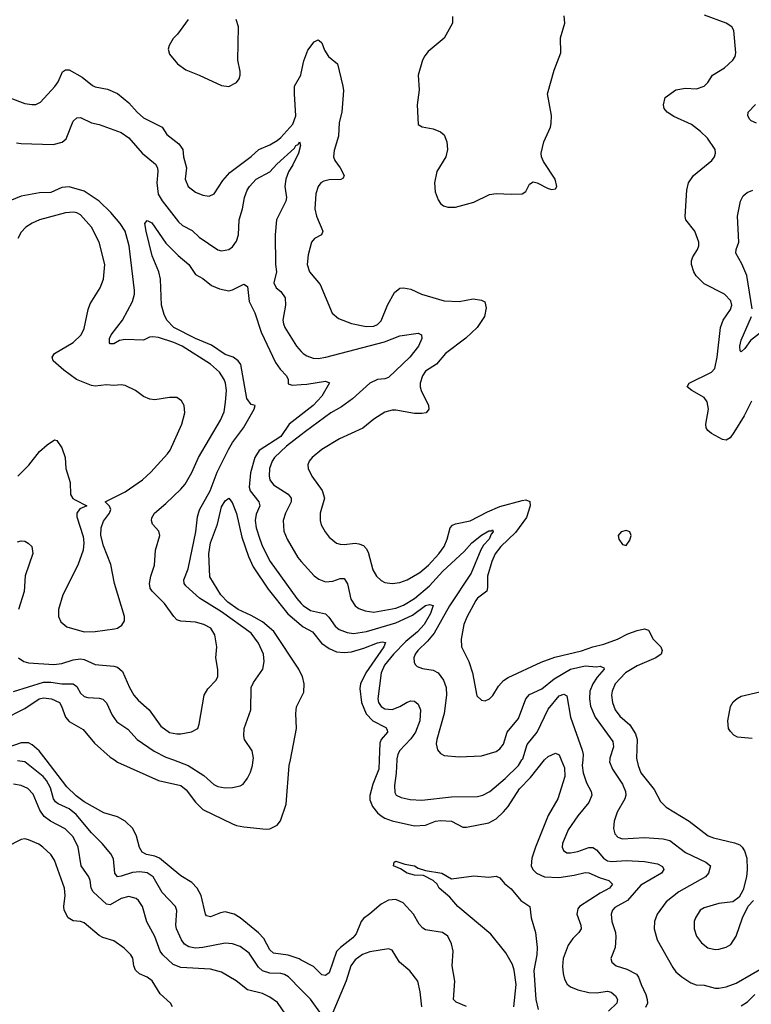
# Model space of a CAD drawing. Header units: inches. Extents: x 1305375 to 1407406, y 744550 to 841633.
# Tile 16 of 256: x 1318483 to 1322425, y 768683 to 773989. Entities that reach past the tile are written whole.
import ezdxf

# ---------------------------------------------------------------- set-up
doc = ezdxf.new("R2010")
doc.units = ezdxf.units.IN
doc.header["$MEASUREMENT"] = 0
for name, color, linetype in [('B3716', 7, 'Continuous'), ('B3717', 7, 'Continuous'), ('B3726', 7, 'Continuous'), ('B3727', 7, 'Continuous')]:
    doc.layers.add(name, color=color, linetype=linetype)

msp = doc.modelspace()

# ---------------------------------------------------------------- linework, layer by layer
at = {"layer": 'B3716', "color": 5}
for points, elevation in [([(1320000, 768761.7), (1319930.8, 768830.8), (1319910, 768844.3), (1319890, 768849.9), (1319830, 768851.4), (1319790, 768863.2), (1319770, 768883.1), (1319718.6, 768958.6), (1319670, 768994.2), (1319630, 769009.8), (1319590, 769013.2), (1319470, 768989.2), (1319430, 768985.9), (1319393.7, 768993.7), (1319370, 769007.7), (1319354.6, 769030), (1319328.1, 769090), (1319324.4, 769110), (1319328.7, 769188.7), (1319321.7, 769210), (1319250, 769285), (1319201.4, 769370), (1319170, 769391.6), (1319130, 769396.9), (1319090, 769393), (1319030, 769373.2), (1319010, 769370.8), (1318994.8, 769390), (1318987.9, 769467.9), (1318973.7, 769493.7), (1318926.8, 769550), (1318870, 769607.4), (1318786.9, 769706.9), (1318750, 769735.8), (1318690, 769763), (1318674.7, 769774.7), (1318664.1, 769790), (1318647.9, 769850), (1318627.6, 769890), (1318609.9, 769910), (1318510, 769989.3), (1318470, 769995.2)], 1040), ([(1320000, 768921.1), (1319987.6, 768927.6), (1319930, 768948.3), (1319850, 768959.2), (1319830, 768976.8), (1319797.5, 769037.5), (1319770, 769069.3), (1319669.8, 769150), (1319638.8, 769170), (1319590, 769180.9), (1319563.8, 769176.2), (1319510, 769154.6), (1319490, 769159.8), (1319483.4, 769170), (1319461, 769270), (1319438, 769310), (1319410, 769340.6), (1319350, 769375), (1319235, 769470), (1319210, 769480.8), (1319166, 769490), (1319142.3, 769502.3), (1319128.2, 769528.2), (1319112.6, 769590), (1319092, 769630), (1319051.6, 769670), (1319010, 769693), (1318935.4, 769715.4), (1318830, 769774.1), (1318786.1, 769806.1), (1318735.9, 769855.9), (1318625.3, 770000)], 1020), ([(1318992.6, 770000), (1319010, 769987.9), (1319230.1, 769890.1), (1319350, 769861.9), (1319379.1, 769839.1), (1319430, 769771.8), (1319470, 769733.5), (1319630, 769655.9), (1319650, 769647.5), (1319690, 769640.5), (1319810, 769627.1), (1319830.8, 769629.2), (1319870, 769648.4), (1319888.7, 769671.3), (1319917.7, 769762.3), (1319935.2, 769970), (1319941.1, 770000)], 1020), ([(1319311.7, 770000), (1319390, 769970.8), (1319475.6, 769915.6), (1319528, 769868), (1319550, 769857.8), (1319589.7, 769850.2), (1319628.3, 769851.7), (1319670, 769861.3), (1319686, 769870), (1319710, 769902), (1319726.3, 769933.7), (1319737.7, 769970), (1319741.1, 770000)], 1040), ([(1319915.1, 768630), (1319872.3, 768692.3), (1319830, 768721.4), (1319790, 768741.2), (1319710, 768761.8), (1319649.7, 768810), (1319570, 768856.8), (1319510, 768872.6), (1319350, 768881.4), (1319310, 768897.2), (1319254.6, 768950), (1319239.9, 768970), (1319210, 769048), (1319168.5, 769128.5), (1319145, 769210), (1319123.2, 769243.2), (1319110, 769253.5), (1319070, 769263.5), (1319030, 769252.8), (1318970, 769219.8), (1318950, 769223.4), (1318878.7, 769290), (1318867.8, 769310), (1318862.8, 769350), (1318855.6, 769370), (1318813.8, 769430), (1318796.9, 769530), (1318770, 769585.8), (1318728.1, 769628.1), (1318647.7, 769670), (1318614.7, 769694.7), (1318591.9, 769730), (1318555.7, 769815.7), (1318525.8, 769845.8), (1318490, 769862.3), (1318450, 769869.8)], 1060), ([(1319306.6, 768670), (1319294.5, 768690), (1319240, 768740), (1319195.8, 768810), (1319170, 768829.7), (1319127.7, 768847.7), (1319106.9, 768866.9), (1319097.2, 768890), (1319091.4, 768931.4), (1319081, 768950), (1319046.2, 768986.2), (1318990, 769025.6), (1318930, 769043.5), (1318910, 769053.8), (1318830, 769122), (1318810, 769129.8), (1318770, 769133.3), (1318744, 769150), (1318722.1, 769190), (1318720.2, 769210), (1318728.2, 769270), (1318724.2, 769310), (1318670, 769460.7), (1318649.7, 769490), (1318608, 769530), (1318585.8, 769545.8), (1318530, 769569.7), (1318510, 769575.6), (1318490, 769572), (1318410, 769529.7)], 1080)]:
    msp.add_lwpolyline(points, dxfattribs=dict(at, elevation=elevation))
at = {"layer": 'B3717', "color": 5}
for points, elevation in [([(1319390.4, 773990), (1319332.2, 773910), (1319310, 773887.3), (1319287.2, 773850), (1319282.6, 773830), (1319290, 773802), (1319333.7, 773750), (1319377.7, 773717.7), (1319450.1, 773690.1), (1319570, 773633.4), (1319610, 773628.8), (1319650, 773650.6), (1319665.1, 773670), (1319671.3, 773690), (1319671.1, 773710), (1319658, 773770), (1319661.6, 773950), (1319649.6, 773990)], 1120), ([(1318430, 773567.5), (1318510, 773536.9), (1318548.2, 773531.8), (1318570, 773532), (1318595.1, 773544.9), (1318671.8, 773628.2), (1318690, 773654.6), (1318712.9, 773707.1), (1318730, 773718.6), (1318750, 773718.3), (1318818.9, 773678.9), (1318874.4, 773634.4), (1318890, 773627.3), (1318954.9, 773614.9), (1319010, 773590.2), (1319070, 773541.2), (1319115.2, 773490), (1319150, 773459.7), (1319249.4, 773409.4), (1319274.9, 773370), (1319340.5, 773320.5), (1319362.4, 773290), (1319366, 773250), (1319381.6, 773190), (1319374, 773130), (1319390, 773090.4), (1319430, 773060.2), (1319470, 773042.6), (1319502.7, 773037.3), (1319530, 773050.4), (1319577.4, 773122.6), (1319615.3, 773164.7), (1319730, 773251.2), (1319771, 773289), (1319830, 773314), (1319870, 773338.5), (1319890, 773354), (1319953.6, 773426.4), (1319970.8, 773470.8), (1319962.5, 773590), (1319963.8, 773630), (1319998, 773690), (1320000, 773699.7)], 1080), ([(1318465.4, 773325.4), (1318490, 773321.1), (1318663.7, 773316.3), (1318711.5, 773328.5), (1318733, 773347), (1318770, 773441.6), (1318790, 773460.3), (1318810, 773462), (1318870, 773432), (1318910, 773423.1), (1319030, 773380.7), (1319070, 773352.3), (1319142, 773270), (1319213.8, 773210), (1319224.6, 773190), (1319227.3, 773170), (1319222.3, 773110), (1319229.3, 773049.3), (1319250, 773011.8), (1319338.7, 772898.7), (1319360.2, 772880.2), (1319412, 772852), (1319450, 772817.7), (1319550, 772749.1), (1319570, 772743.2), (1319610, 772750.2), (1319630, 772764), (1319650, 772795.3), (1319661.4, 772830), (1319665.7, 772910), (1319682.9, 772970), (1319693.6, 773030), (1319707.9, 773070), (1319721, 773090), (1319757.6, 773130), (1319830.3, 773169.7), (1319867.5, 773210), (1319963, 773297), (1319970, 773310.2), (1319983.7, 773316.3), (1319991, 773330), (1319996.1, 773310), (1319984.9, 773270), (1319953.9, 773206.1), (1319930.7, 773169.3), (1319916, 773130), (1319911.6, 773090), (1319919.8, 773030), (1319916.6, 773010), (1319866.8, 772910), (1319858.4, 772830), (1319861.1, 772670), (1319866.8, 772630), (1319852.6, 772570), (1319863.7, 772543.7), (1319890, 772523.7), (1319913, 772490), (1319914.3, 772450), (1319901.2, 772370), (1319903.9, 772350), (1319912, 772330), (1319974, 772230), (1320000, 772201.3)], 1060), ([(1318477, 770550), (1318505.5, 770530), (1318530, 770522.9), (1318665.7, 770514.3), (1318710, 770519), (1318770, 770539.5), (1318810, 770544.5), (1318830, 770540.9), (1318890, 770513.7), (1318990, 770505.6), (1319010, 770499.7), (1319036.8, 770476.8), (1319073.8, 770390), (1319097.2, 770350), (1319121.8, 770321.8), (1319180.7, 770270), (1319242.7, 770182.7), (1319290, 770148.4), (1319330, 770140.2), (1319350, 770141.5), (1319408.2, 770151.8), (1319442.7, 770170), (1319450, 770192), (1319477.2, 770350), (1319496.6, 770383.4), (1319541.1, 770430), (1319549.7, 770450), (1319550, 770488), (1319539.2, 770550), (1319544.1, 770610), (1319534.5, 770674.5), (1319512.8, 770710), (1319474.5, 770730), (1319430, 770742.3), (1319350, 770747.1), (1319330, 770755.1), (1319312.2, 770772.2), (1319263.1, 770843.1), (1319195.8, 770910), (1319186.1, 770926.1), (1319182.4, 770950), (1319189.8, 770990), (1319208.8, 771050), (1319213.7, 771130), (1319236.9, 771210), (1319232.7, 771232.7), (1319198.4, 771270), (1319193.6, 771290), (1319195.3, 771304.7), (1319209.6, 771330), (1319270, 771381.1), (1319350, 771458.2), (1319373.4, 771486.6), (1319410, 771548.7), (1319445.8, 771630), (1319565, 771830), (1319583.5, 771876.5), (1319592.3, 771927.7), (1319596.5, 771990), (1319591.3, 772030), (1319583.9, 772050), (1319558.6, 772090), (1319510, 772132.6), (1319358.8, 772230), (1319312.4, 772250), (1319230, 772275.5), (1319199.5, 772280.5), (1319182.3, 772277.7), (1319150, 772261), (1319050, 772266), (1319020.7, 772259.3), (1318990, 772241.8), (1318970, 772243), (1318966.9, 772246.9), (1318967, 772270), (1318975.3, 772290), (1319037.3, 772370), (1319090.6, 772470), (1319101.6, 772510), (1319101.9, 772530), (1319071.8, 772770), (1319051.2, 772850), (1319024.5, 772890), (1318972.9, 772950), (1318911.5, 773010), (1318830, 773064.8), (1318750, 773088.4), (1318710, 773083.8), (1318650, 773056.9), (1318590, 773055.5), (1318490, 773036.9), (1318430, 773013.2)], 1060), ([(1318471.7, 771528.3), (1318532.5, 771587.5), (1318590, 771662), (1318630, 771698), (1318670, 771724.7), (1318682, 771722), (1318710, 771681), (1318726.7, 771630), (1318730.4, 771570), (1318754.8, 771494.8), (1318755.6, 771430), (1318769.1, 771409.1), (1318780.7, 771400.7), (1318844.7, 771370), (1318807.2, 771352.8), (1318790.5, 771330), (1318790.4, 771310), (1318824.1, 771204.1), (1318828.2, 771170), (1318824.4, 771130), (1318795.8, 771050), (1318715.3, 770890), (1318692, 770810), (1318692.4, 770772.4), (1318704.7, 770744.7), (1318736.5, 770716.5), (1318830, 770690.2), (1318890, 770692.9), (1318994.1, 770705.8), (1319010, 770710.5), (1319033.6, 770726.4), (1319046.6, 770750), (1319046.6, 770773.4), (1318993.7, 770950), (1318973.2, 771053.2), (1318934.3, 771154.3), (1318919.5, 771210), (1318922.4, 771250), (1318933.3, 771286.7), (1318965.6, 771330), (1318974.5, 771350), (1318967.2, 771367.2), (1318944, 771390), (1319050, 771444.3), (1319144.4, 771510), (1319189.7, 771550), (1319278.7, 771650), (1319292.9, 771670), (1319355.4, 771810), (1319371.6, 771870), (1319369.3, 771910), (1319354.5, 771934.5), (1319330, 771952.7), (1319290, 771953.6), (1319210, 771939.7), (1319183.8, 771943.8), (1319150, 771957.6), (1319106, 771990), (1319050, 772017.4), (1319030, 772021.3), (1318990, 772018.4), (1318950, 772022), (1318890, 772013.6), (1318870, 772018), (1318789.4, 772050), (1318719.8, 772099.8), (1318663, 772150), (1318656.9, 772170), (1318669.6, 772190), (1318769.9, 772250.1), (1318814, 772290), (1318830, 772324), (1318852.1, 772427.9), (1318862.7, 772457.3), (1318917, 772543), (1318934.8, 772590), (1318942, 772670), (1318910.8, 772790), (1318869.7, 772870), (1318810, 772937.4), (1318790, 772948.2), (1318771.8, 772951.8), (1318730, 772948.8), (1318590, 772910.7), (1318550, 772892.8), (1318515.6, 772870), (1318490, 772843.5), (1318472.6, 772810)], 1080), ([(1319741.1, 770000), (1319742.2, 770010), (1319734.7, 770050), (1319694, 770110), (1319689.4, 770130), (1319691.8, 770170), (1319727.8, 770270), (1319729.7, 770390), (1319742.2, 770417.8), (1319793.5, 770490), (1319800.3, 770530), (1319795.7, 770570), (1319769.8, 770630), (1319730, 770682.4), (1319570, 770797.9), (1319451.9, 770871.9), (1319377.4, 770937.4), (1319368.1, 770950), (1319367.3, 770970), (1319389.9, 771030.1), (1319431.7, 771230), (1319440.2, 771310), (1319451.4, 771348.6), (1319509.4, 771450.6), (1319547, 771550), (1319607.4, 771672.6), (1319629.6, 771710.4), (1319687.9, 771790), (1319745.6, 771890), (1319751.6, 771910), (1319730, 771915.8), (1319706.7, 771946.7), (1319674.6, 772130), (1319660.4, 772150), (1319633, 772170), (1319590, 772185.4), (1319515.4, 772235.4), (1319430, 772270.5), (1319312.6, 772330), (1319275.8, 772370), (1319260.8, 772400.8), (1319247.4, 772450), (1319240.4, 772590), (1319233, 772630), (1319195.6, 772715.6), (1319163.2, 772850), (1319156.3, 772890), (1319170, 772906.4), (1319194.6, 772894.6), (1319270, 772784.4), (1319337.2, 772717.2), (1319394, 772670), (1319430, 772615.5), (1319470, 772594.9), (1319516.2, 772556.2), (1319558.6, 772538.5), (1319610, 772528.4), (1319630, 772533.7), (1319690, 772563), (1319710, 772550.8), (1319718.8, 772470), (1319750.2, 772410), (1319784.2, 772304.2), (1319860.7, 772140.7), (1319885.5, 772105.5), (1319920.2, 772070), (1319929.4, 772050), (1319930, 772027.3), (1319950, 772018.6), (1320000, 772022.6)], 1040), ([(1320000, 771860.1), (1319935.3, 771810), (1319890, 771743.5), (1319772.2, 771667.8), (1319748.8, 771630), (1319726.4, 771546.4), (1319719.2, 771470), (1319723.5, 771450), (1319770.2, 771390), (1319777.1, 771370), (1319756.2, 771323.8), (1319750.6, 771290), (1319756.9, 771250), (1319776.1, 771190), (1319791.4, 771150), (1319832.9, 771070), (1319975.3, 770870), (1320000, 770843.3)], 1040), ([(1320000, 771752.3), (1319919.4, 771690), (1319855.7, 771630), (1319843, 771610), (1319828.4, 771570), (1319825.9, 771530), (1319830.1, 771510), (1319850, 771481.8), (1319930, 771432.6), (1319945.4, 771410), (1319945.7, 771390), (1319914.5, 771330), (1319902.6, 771290), (1319906.6, 771233.4), (1319923.5, 771190), (1319981.6, 771090), (1320000, 771069.7)], 1060), ([(1320000, 770462.7), (1319987.1, 770490), (1319852.7, 770692.7), (1319790, 770743.5), (1319730, 770778.1), (1319660.6, 770810), (1319604.8, 770850), (1319566.5, 770890), (1319507.2, 770987.2), (1319501.2, 771110), (1319509.9, 771170), (1319547.9, 771270), (1319570, 771364.2), (1319590, 771396.9), (1319610, 771410.4), (1319627.1, 771387.1), (1319650, 771327.7), (1319680.2, 771200.2), (1319716, 771096), (1319741, 771041), (1319820.6, 770920.6), (1319926.7, 770786.7), (1320000, 770726.3)], 1020), ([(1318470, 771176), (1318490, 771180.3), (1318510, 771178.4), (1318528.9, 771168.9), (1318548, 771150), (1318552.8, 771112.7), (1318512.5, 770992.5), (1318507, 770907), (1318476.3, 770810)], 1060), ([(1318450, 770368.4), (1318610, 770418.7), (1318650, 770418.9), (1318710, 770409.6), (1318770, 770409.4), (1318790, 770395.5), (1318810, 770359.5), (1318830, 770342), (1318850, 770336.9), (1318910, 770333.5), (1318930, 770326.7), (1318950, 770307), (1318980.6, 770240.6), (1319005.3, 770205.3), (1319065.3, 770165.3), (1319115.3, 770110), (1319207.6, 770047.6), (1319270, 770015.6), (1319311.7, 770000)], 1040), ([(1318390, 770216.3), (1318510, 770277.5), (1318587.7, 770330), (1318610, 770335.5), (1318653.1, 770330), (1318696.3, 770310), (1318708.5, 770290), (1318729.6, 770230), (1318750, 770207.6), (1318824.8, 770164.8), (1318886.3, 770090), (1318970, 770015.8), (1318992.6, 770000)], 1020), ([(1319941.1, 770000), (1319974.3, 770170), (1319971.1, 770250), (1319974.6, 770285.4), (1320000, 770336.7)], 1020), ([(1318625.3, 770000), (1318586.9, 770050), (1318550, 770081.9), (1318530, 770091.6), (1318490, 770092.6), (1318370, 770051), (1318324.2, 770030), (1318273.4, 770000)], 1020)]:
    msp.add_lwpolyline(points, dxfattribs=dict(at, elevation=elevation))
at = {"layer": 'B3726', "color": 5}
for points, elevation in [([(1320419.7, 770000), (1320417.4, 769950), (1320385.8, 769870), (1320368.7, 769808.7), (1320370, 769784.4), (1320384.3, 769750), (1320410, 769715.5), (1320430, 769698.2), (1320450, 769686.3), (1320490, 769672.6), (1320610, 769645.7), (1320670, 769649.5), (1320723.6, 769670), (1320750, 769674.7), (1320810, 769670.7), (1320870, 769638.4), (1320890, 769638), (1321010, 769661.6), (1321050, 769682.5), (1321090, 769720.5), (1321115, 769750), (1321174.8, 769845.2), (1321234.6, 769905.4), (1321309.8, 770000)], 1020), ([(1320513.9, 770000), (1320511.5, 769928.5), (1320502.8, 769862.8), (1320504.4, 769824.4), (1320510.4, 769810.4), (1320537.7, 769797.7), (1320586.7, 769786.7), (1320650, 769783.2), (1320810, 769802.2), (1320950, 769803.9), (1320978.4, 769810), (1321015.8, 769830), (1321099, 769901), (1321170.5, 769970), (1321188.9, 770000)], 1040), ([(1321400.9, 770000), (1321417.3, 769957.3), (1321419.3, 769910), (1321381.4, 769790), (1321330, 769701), (1321262.1, 769530), (1321241.3, 769470), (1321239, 769430), (1321247.8, 769410), (1321267.3, 769390), (1321310, 769370.7), (1321387.4, 769367.4), (1321470, 769378.5), (1321530, 769393.5), (1321550, 769392.1), (1321610, 769364.5), (1321657.1, 769350), (1321677, 769330), (1321660.3, 769310), (1321610, 769283.1), (1321499.5, 769210), (1321490, 769197.6), (1321484.5, 769170), (1321506.7, 769110), (1321507.3, 769090), (1321495.8, 769070), (1321462.4, 769037.6), (1321438, 769002), (1321410.1, 768930), (1321406.7, 768886.7), (1321410.1, 768850.1), (1321418.9, 768819), (1321432.7, 768792.7), (1321450, 768778.2), (1321490, 768761.5), (1321550, 768746.7), (1321590, 768745), (1321650, 768753.9), (1321669.1, 768749.1), (1321693.5, 768730), (1321703, 768710), (1321700.2, 768690), (1321654.3, 768645.7)], 1020), ([(1321516, 770000), (1321513.7, 769970), (1321519, 769930), (1321535.9, 769875.9), (1321561.5, 769830), (1321565.5, 769810), (1321548.4, 769770), (1321490, 769699.3), (1321437.1, 769622.9), (1321407.8, 769550), (1321405.8, 769530), (1321411.9, 769511.9), (1321430, 769499.2), (1321450, 769499), (1321490, 769506.9), (1321550, 769528.8), (1321570, 769527.8), (1321590, 769516.5), (1321627.8, 769470), (1321650, 769456.8), (1321672.7, 769452.7), (1321750, 769458.1), (1321850, 769453.3), (1321919.5, 769439.5), (1321946.3, 769426.3), (1321952.9, 769410), (1321940.2, 769390), (1321830, 769324.5), (1321758, 769242), (1321690, 769205.4), (1321676.5, 769190), (1321669.3, 769170), (1321673.4, 769130), (1321692.6, 769070), (1321694.8, 769045.2), (1321690.2, 768989.8), (1321668.5, 768930), (1321672.7, 768910), (1321697.3, 768890), (1321753.6, 768873.6), (1321806.6, 768846.6), (1321817.6, 768830), (1321831.3, 768790), (1321857.1, 768737.1), (1321864, 768710), (1321864.6, 768690), (1321854.6, 768665.4)], 1040), ([(1321661.8, 770000), (1321661.4, 769990), (1321677.4, 769950), (1321730.1, 769870), (1321746, 769830), (1321748.3, 769810), (1321743.9, 769790), (1321702, 769718), (1321685.2, 769670), (1321681.2, 769630), (1321690, 769602.6), (1321704.7, 769584.7), (1321730, 769574.8), (1321850, 769581.8), (1321950, 769574.8), (1321986.4, 769566.4), (1322070, 769500.8), (1322180.3, 769450), (1322204, 769430), (1322194.3, 769390), (1322178, 769370), (1322033.6, 769290), (1321965.2, 769234.8), (1321917.8, 769170), (1321902.2, 769130), (1321900.7, 769090), (1321916.5, 769030), (1322001.1, 768881.1), (1322018.6, 768858.6), (1322050, 768831.4), (1322098.9, 768798.9), (1322128.3, 768788.3), (1322170, 768786.7), (1322230.7, 768770.7), (1322250, 768770.1), (1322290, 768778.4), (1322342.9, 768797.1), (1322504.2, 768890)], 1060), ([(1321808.1, 770000), (1321814.3, 769970), (1321829.4, 769930), (1321900.5, 769840.5), (1321935.8, 769775.8), (1321965.3, 769745.3), (1322089, 769670), (1322191.9, 769591.9), (1322220.7, 769580.7), (1322334.2, 769554.2), (1322362.2, 769542.2), (1322376, 769530), (1322387.8, 769510), (1322400.3, 769470), (1322402.8, 769410), (1322398, 769370), (1322380.4, 769299.6), (1322358.7, 769261.3), (1322324.8, 769235.2), (1322250, 769226.4), (1322170, 769203.9), (1322148.9, 769190), (1322123.2, 769150), (1322117.6, 769130), (1322116.5, 769090), (1322129.2, 769050), (1322155.4, 769015.4), (1322190, 768988.2), (1322230, 768978), (1322250, 768980.8), (1322290, 768991.6), (1322313.6, 769006.4), (1322343.9, 769050), (1322376.9, 769150), (1322407.3, 769212.7), (1322436.6, 769243.4)], 1080), ([(1321145.9, 768670), (1321158.5, 768790), (1321147.3, 768867.3), (1321138.1, 768898.1), (1321101.4, 768961.4), (1321020.7, 769060.7), (1320843.5, 769210), (1320800.7, 769260.7), (1320742.7, 769310), (1320732.3, 769330), (1320711.1, 769351.1), (1320657.6, 769377.6), (1320610, 769378.5), (1320570, 769389.3), (1320534, 769414), (1320497, 769430), (1320500.9, 769450), (1320510, 769454.9), (1320557.8, 769437.8), (1320610.1, 769430.1), (1320630, 769417.6), (1320670, 769404), (1320757.3, 769390), (1320810, 769359.1), (1320930, 769376.5), (1321010, 769368.4), (1321050, 769374.4), (1321070, 769364.4), (1321094.3, 769334.3), (1321130, 769304.9), (1321182.5, 769242.5), (1321230.7, 769210), (1321238, 769150), (1321261.1, 769070), (1321270.5, 768990), (1321269.5, 768950), (1321253.6, 768866.4), (1321263.1, 768710), (1321276, 768656)], 980), ([(1320890, 768672.3), (1320834.9, 768694.9), (1320820.4, 768710), (1320827.5, 768807.5), (1320812.2, 768890), (1320817.5, 768970), (1320809.1, 769010), (1320790, 769049.7), (1320761.6, 769070), (1320670, 769084.7), (1320653.9, 769094), (1320635.3, 769115.3), (1320604.4, 769170), (1320549, 769230), (1320510, 769248.9), (1320470, 769245), (1320430, 769223.2), (1320370, 769170.5), (1320334.3, 769145.7), (1320321.9, 769130), (1320296.4, 769063.6), (1320277.6, 769042.4), (1320210.7, 768989.3), (1320190, 768967.4), (1320150, 768853.7), (1320130, 768837.8), (1320110, 768843.1), (1320066.5, 768886.5), (1320000, 768921.1)], 1020), ([(1320649, 768670), (1320640.9, 768750), (1320627.3, 768807.3), (1320584.7, 768864.7), (1320529.4, 768910), (1320490, 768975.3), (1320470, 768982.7), (1320370, 768965.7), (1320330, 768951.3), (1320290, 768923.1), (1320266.1, 768890), (1320241.9, 768810), (1320170, 768638.5)], 1040), ([(1320108.2, 768628.2), (1320050, 768711.7), (1320000, 768761.7)], 1040), ([(1322370, 768676.1), (1322404.1, 768695.9), (1322443.1, 768736.9)], 1040)]:
    msp.add_lwpolyline(points, dxfattribs=dict(at, elevation=elevation))
at = {"layer": 'B3727', "color": 5}
for points, elevation in [([(1320814.6, 774005.4), (1320814.9, 773970), (1320770.2, 773889.8), (1320683.5, 773816.5), (1320665.4, 773794.6), (1320653.1, 773770), (1320628.8, 773690), (1320635.2, 773610), (1320623.6, 773530), (1320630, 773424), (1320651.8, 773411.8), (1320710, 773400.9), (1320750, 773383.7), (1320768.9, 773368.9), (1320783.7, 773330), (1320787, 773290), (1320779.5, 773250), (1320730.3, 773170), (1320717.4, 773110), (1320720.5, 773060.5), (1320737.7, 773017.7), (1320750, 772999.1), (1320766.5, 772986.5), (1320790, 772978.7), (1320830, 772978.7), (1320930, 773005.7), (1321013.4, 773046.6), (1321050, 773051.4), (1321132.3, 773047.7), (1321189.7, 773050.3), (1321210, 773063), (1321230, 773102.8), (1321250, 773115.5), (1321270, 773110.5), (1321330, 773079.3), (1321350, 773074), (1321370, 773078), (1321376, 773090), (1321367.3, 773130), (1321304.2, 773224.2), (1321294, 773250), (1321292.6, 773270), (1321306.9, 773330), (1321342, 773410), (1321346.6, 773430), (1321348.1, 773471.9), (1321326.9, 773590), (1321362.6, 773717.4), (1321397.6, 773810), (1321396.3, 773890), (1321419.6, 773970), (1321416.9, 774010)], 1120), ([(1322425.9, 771934.1), (1322386.7, 771853.3), (1322330, 771763.6), (1322310, 771735.1), (1322290, 771722.4), (1322270, 771726), (1322210, 771758.7), (1322190, 771774.5), (1322181.7, 771790), (1322179.2, 771810), (1322193.8, 771890), (1322187.2, 771930), (1322170, 771953.1), (1322103.6, 771990), (1322078.7, 772010), (1322089.6, 772030), (1322210, 772089.2), (1322227.4, 772110), (1322241.2, 772170), (1322258.7, 772330), (1322272.3, 772370), (1322312.4, 772427.6), (1322319.3, 772450), (1322314.2, 772474.2), (1322281, 772510), (1322170, 772566), (1322128.3, 772608.3), (1322114.3, 772630), (1322103.1, 772670), (1322102.4, 772690), (1322108.7, 772710), (1322135.3, 772750), (1322142.7, 772770), (1322142.7, 772790), (1322120.4, 772850), (1322071.3, 772910), (1322068.6, 772928.6), (1322077.6, 773070), (1322086.9, 773110), (1322112.6, 773150), (1322211.1, 773230), (1322226.3, 773250), (1322231.6, 773270), (1322229.6, 773290), (1322188.5, 773350), (1322150, 773386), (1322103.1, 773423.1), (1322007.8, 773467.8), (1321971.8, 773490), (1321954.5, 773510), (1321952.3, 773530), (1321961.2, 773570), (1322018, 773610), (1322070, 773620.2), (1322130, 773616), (1322170, 773630.4), (1322189.6, 773650), (1322215.6, 773690), (1322280.7, 773730), (1322324.5, 773770), (1322337.6, 773790), (1322341.1, 773810), (1322329.7, 773930), (1322319.7, 773950), (1322289.6, 773970), (1322172.2, 774012.2)], 1080), ([(1320000, 773699.7), (1320013.7, 773766.3), (1320035.3, 773824.7), (1320070, 773868.9), (1320090, 773879.5), (1320096.5, 773876.5), (1320110, 773864), (1320125.2, 773825.2), (1320147.1, 773790), (1320194.3, 773750), (1320223.8, 773630), (1320226.5, 773606.5), (1320218.2, 773490), (1320204.7, 773435.3), (1320199.6, 773360.4), (1320176.7, 773283.3), (1320173.2, 773250), (1320180.2, 773230), (1320209.1, 773190), (1320230.3, 773150), (1320225.1, 773134.9), (1320213, 773127), (1320150, 773125.7), (1320121, 773119), (1320105.7, 773110), (1320090, 773089.5), (1320077.8, 773050), (1320073.4, 772970), (1320081.6, 772930), (1320115.3, 772850), (1320108, 772830), (1320071.1, 772808.9), (1320054.6, 772790), (1320037.6, 772722.4), (1320031.3, 772670), (1320043.6, 772630), (1320101.8, 772561.8), (1320166.8, 772406.8), (1320199.5, 772379.5), (1320270, 772352), (1320350, 772334.9), (1320390, 772337.6), (1320410, 772345.6), (1320430, 772366), (1320465, 772450), (1320501.6, 772518.4), (1320530, 772541.3), (1320550, 772543.9), (1320590, 772536.2), (1320647.3, 772510), (1320770, 772474.6), (1320850, 772470.2), (1320925.3, 772485.2), (1320970, 772478), (1320988.4, 772468.4), (1320996.4, 772436.4), (1320987.2, 772390), (1320948.2, 772330), (1320887.1, 772272.9), (1320776.8, 772190), (1320727.7, 772132.3), (1320670, 772095.1), (1320652.4, 772070), (1320640.2, 772030), (1320641.2, 772010), (1320646.4, 771990), (1320684.4, 771910), (1320687, 771890), (1320673, 771870), (1320650, 771866), (1320610, 771867.4), (1320510, 771885), (1320490, 771884.8), (1320450, 771874.5), (1320390, 771836.4), (1320332.2, 771787.8), (1320204.9, 771730), (1320110, 771672.4), (1320058.3, 771630), (1320043.1, 771610), (1320035.6, 771590), (1320036.9, 771570), (1320056.5, 771530), (1320112.3, 771452.3), (1320124.6, 771410), (1320101.8, 771330), (1320101.3, 771290), (1320107.7, 771267.7), (1320128.6, 771228.6), (1320150, 771200.3), (1320190, 771168.9), (1320210, 771162), (1320230, 771161.2), (1320290, 771167.8), (1320310, 771165.2), (1320334.8, 771154.8), (1320350, 771138.9), (1320359.8, 771119.8), (1320385.2, 771025.2), (1320404.7, 770990), (1320430, 770967.7), (1320450, 770956.9), (1320490.2, 770950.2), (1320530, 770956.5), (1320571.2, 770970), (1320638.4, 771010), (1320684.9, 771050), (1320740.2, 771110), (1320769.1, 771150), (1320786.1, 771190), (1320801.6, 771250), (1320814.7, 771265.3), (1320830, 771272.5), (1320910, 771288.9), (1321002.5, 771337.5), (1321070, 771365.8), (1321190, 771398), (1321210, 771400.9), (1321231.8, 771391.8), (1321232.8, 771370), (1321213.7, 771306.3), (1321154.5, 771225.5), (1321075.1, 771150), (1321044.3, 771110), (1321026.3, 771070), (1321002.3, 770990), (1321003.8, 770930), (1320999.7, 770910), (1320950, 770872.5), (1320940, 770860), (1320891.1, 770770), (1320875, 770730), (1320861.2, 770650), (1320863.2, 770610), (1320903.2, 770530), (1320922, 770470), (1320944.9, 770344.9), (1320970, 770321.6), (1320990, 770318.4), (1321014.5, 770330), (1321031.8, 770348.2), (1321061.8, 770398.2), (1321090, 770427.4), (1321115.1, 770444.9), (1321292.5, 770527.5), (1321365.3, 770554.7), (1321510, 770588.1), (1321570, 770610.1), (1321630, 770623.5), (1321703, 770650), (1321759.9, 770680.1), (1321810, 770698.4), (1321850, 770706.7), (1321870, 770698.7), (1321895.3, 770650), (1321937, 770610), (1321944.6, 770590), (1321938.9, 770570), (1321910.4, 770550), (1321810, 770507.3), (1321747.5, 770470), (1321691.5, 770410), (1321674.1, 770370), (1321671.4, 770350), (1321675.8, 770310), (1321691.3, 770270), (1321716, 770236), (1321770.2, 770190), (1321801.4, 770141.4), (1321809, 770110), (1321806, 770010), (1321808.1, 770000)], 1080), ([(1322451.8, 773431.8), (1322424.1, 773444.1), (1322416.2, 773450), (1322406, 773470), (1322407.8, 773490), (1322448, 773532)], 1060), ([(1322429.5, 772430), (1322400.6, 772610), (1322373.8, 772673.8), (1322340.4, 772730), (1322342.6, 772750), (1322357.2, 772790), (1322349.7, 772930.3), (1322366.6, 773010), (1322380.3, 773039.7), (1322401.8, 773058.2), (1322433.2, 773070)], 1060), ([(1322484.8, 772310), (1322420.1, 772259.9), (1322390, 772216.3), (1322370, 772199.5), (1322364.4, 772204.4), (1322362.8, 772230), (1322370, 772262), (1322425.1, 772390)], 1060), ([(1320000, 772201.3), (1320010, 772190.3), (1320030, 772178.2), (1320064.7, 772164.7), (1320090, 772163.6), (1320131.6, 772170), (1320447.9, 772252.1), (1320530, 772285), (1320630, 772299), (1320648, 772290), (1320650.2, 772270), (1320632.1, 772230), (1320585.2, 772170), (1320470, 772061.5), (1320450, 772053.8), (1320410, 772049.9), (1320370, 772029.8), (1320275, 771945), (1320216.6, 771903.4), (1320159.7, 771870), (1320022.9, 771770), (1320000, 771752.3)], 1060), ([(1320000, 772022.6), (1320030, 772025), (1320130, 772041.7), (1320152.5, 772032.5), (1320110, 771960.9), (1320064.6, 771910), (1320000, 771860.1)], 1040), ([(1320000, 771069.7), (1320070, 770992.6), (1320094.1, 770974.1), (1320130, 770959.7), (1320170, 770964.1), (1320210, 770977.7), (1320230, 770977.2), (1320248.9, 770948.9), (1320266.3, 770866.3), (1320289.5, 770829.6), (1320310, 770815.9), (1320343.3, 770803.3), (1320390, 770796.8), (1320510, 770818.6), (1320550, 770834.8), (1320610, 770870.6), (1320690, 770939.1), (1320762, 771018), (1320876.9, 771123.1), (1320919, 771170), (1320970, 771211.5), (1321010, 771234.7), (1321024.7, 771235.3), (1321030, 771240.7), (1321034, 771230), (1321022.9, 771217.1), (1321011.3, 771190), (1320982.4, 771157.6), (1320967.7, 771132.3), (1320914.3, 771005.7), (1320798, 770830), (1320716.2, 770683.8), (1320680.2, 770639.8), (1320628.4, 770590), (1320614, 770570), (1320606.7, 770550), (1320607.5, 770527.5), (1320613.5, 770513.5), (1320623.8, 770503.8), (1320652.8, 770492.8), (1320710, 770483.5), (1320737.4, 770470), (1320765.8, 770430), (1320780.1, 770390), (1320783, 770350), (1320768.9, 770250), (1320730.2, 770110), (1320727.4, 770087.4), (1320733.7, 770053.7), (1320750, 770035.3), (1320770, 770023.6), (1320850, 770016.5), (1320970, 770022.3), (1321050, 770045.2), (1321070, 770060.3), (1321090, 770084.4), (1321109, 770150), (1321170, 770223.6), (1321210, 770328.8), (1321230, 770353), (1321296.4, 770383.6), (1321362.1, 770437.9), (1321450, 770489.2), (1321530, 770506.9), (1321590, 770502.2), (1321610, 770504.9), (1321630, 770496.3), (1321632.2, 770490), (1321593.4, 770446.6), (1321570.1, 770409.9), (1321555.1, 770370), (1321552.5, 770330), (1321558.5, 770290), (1321584.2, 770230), (1321678.9, 770098.9), (1321682, 770070), (1321662.2, 770010), (1321661.8, 770000)], 1060), ([(1320000, 770843.3), (1320010, 770832.5), (1320050, 770805.4), (1320130, 770786.7), (1320148.6, 770768.6), (1320181.7, 770721.7), (1320203.8, 770703.8), (1320246.2, 770686.2), (1320281.3, 770681.3), (1320351.3, 770691.3), (1320510, 770738.7), (1320599.8, 770780.2), (1320670, 770832), (1320690, 770838), (1320710, 770833), (1320695.8, 770790), (1320661.9, 770730), (1320625.5, 770690), (1320562.4, 770637.6), (1320497.4, 770570), (1320448.7, 770510), (1320430.1, 770470), (1320412.4, 770330), (1320416.3, 770310), (1320430, 770288.6), (1320450, 770276.3), (1320490, 770272.5), (1320530, 770288.7), (1320570, 770311.8), (1320590, 770318), (1320610, 770316.9), (1320630, 770301.3), (1320642.7, 770270), (1320638.8, 770210), (1320615.1, 770150), (1320590, 770114), (1320529.2, 770050), (1320519.7, 770030), (1320514.1, 770005.9), (1320513.9, 770000)], 1040), ([(1320000, 770726.3), (1320010, 770718), (1320059.7, 770690), (1320108.8, 770628.8), (1320150, 770600.6), (1320190, 770583.4), (1320230, 770579.7), (1320270, 770583), (1320337.4, 770602.6), (1320410, 770631.7), (1320436.4, 770636.4), (1320453.5, 770633.5), (1320444.4, 770610), (1320347, 770470), (1320318.6, 770410), (1320314.7, 770385.3), (1320323.8, 770310), (1320350, 770248.3), (1320385.1, 770210), (1320454.6, 770174.6), (1320462.5, 770162.5), (1320464, 770150), (1320431.1, 770110), (1320423.7, 770090), (1320419.7, 770000)], 1020), ([(1320000, 770336.7), (1320014.3, 770365.7), (1320015.7, 770410), (1320006, 770450), (1320000, 770462.7)], 1020), ([(1322430, 770115.3), (1322350, 770123.2), (1322330, 770133.6), (1322312.5, 770152.5), (1322302.4, 770170), (1322298.4, 770210), (1322311.8, 770288.2), (1322327.3, 770312.7), (1322348.4, 770331.6), (1322370, 770343.2), (1322470, 770366.2)], 1080), ([(1321188.9, 770000), (1321193.1, 770006.9), (1321216.3, 770083.7), (1321270.5, 770150), (1321330, 770274.4), (1321390, 770345.4), (1321415.2, 770355.2), (1321430, 770344.9), (1321451.2, 770230), (1321513.3, 770053.3), (1321518.3, 770030), (1321516, 770000)], 1040), ([(1321309.8, 770000), (1321310, 770000.2), (1321330, 770017.8), (1321370, 770037.4), (1321390, 770028.4), (1321400.9, 770000)], 1020)]:
    msp.add_lwpolyline(points, dxfattribs=dict(at, elevation=elevation))
at = {"layer": 'B3727', "color": 5, "elevation": 1120}
msp.add_lwpolyline([(1321750, 771237), (1321722.8, 771230), (1321708, 771210), (1321710.7, 771190), (1321730, 771161), (1321750, 771156), (1321770, 771184.7), (1321777, 771210), (1321770, 771228.7)], close=True, dxfattribs=at)

doc.saveas('drawing.dxf')
